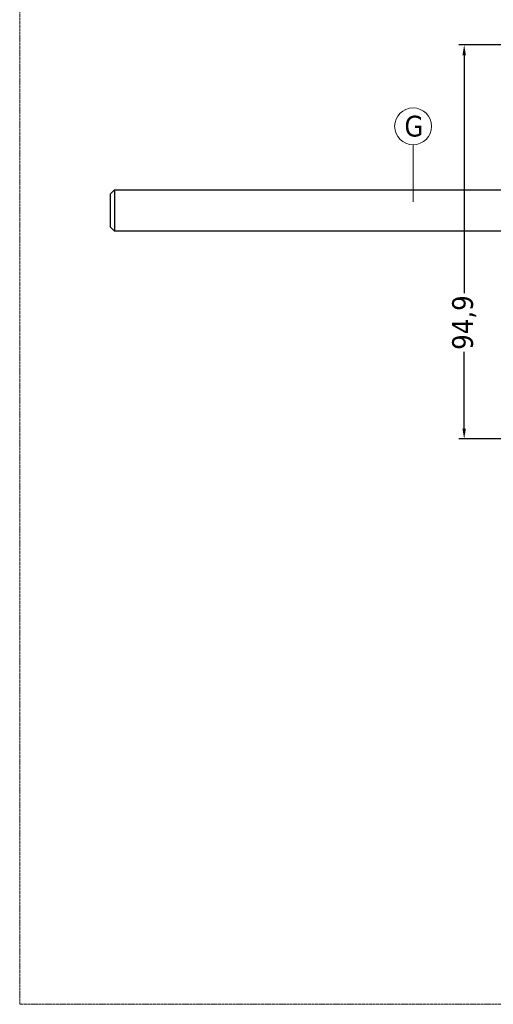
# Model space of a CAD drawing. Header units: millimetres. Extents: x 475 to 4940, y -52 to 2368.
# Tile 1 of 12: x 475 to 589, y -52 to 185. Entities that reach past the tile are written whole.
import ezdxf

# ---------------------------------------------------------------- set-up
doc = ezdxf.new("R2010")
doc.units = ezdxf.units.MM
doc.linetypes.add('DASHED', pattern=[0.2068, 0.1655, -0.0413])
doc.layers.get('0').update_dxf_attribs({"lineweight": 13})
doc.layers.add('FINESTRE', color=5, linetype='DASHED', lineweight=18, plot=False)
for name, color, linetype, lineweight in [('FISSAGGIO M10', 73, 'Continuous', 13), ('INDICATORI', 7, 'Continuous', 5), ('Quote', 5, 'Continuous', 9)]:
    doc.layers.add(name, color=color, linetype=linetype, lineweight=lineweight)
doc.styles.get("Standard").update_dxf_attribs({"font": 'TAHOMA.TTF'})
doc.styles.add('STANDARD-Tahoma', font='TAHOMA.TTF')
doc.dimstyles.new('Annotativa millimetri', dxfattribs={"dimscale": 0, "dimtxt": 5, "dimasz": 2.5, "dimexe": 1.25, "dimexo": 0.625, "dimtad": 1, "dimtoh": 1, "dimdec": 1, "dimtxsty": 'Standard', "dimcen": 2.5, "dimclrd": 256, "dimclre": 256, "dimclrt": 7, "dimadec": 0, "dimazin": 0, "dimtfac": 1, "dimtdec": 1, "dimtmove": 0, "dimatfit": 3, "dimfxl": 1, "dimarcsym": 0})

# ---------------------------------------------------------------- blocks, each defined once
blk = doc.blocks.new('*D10')
at = {"layer": 'Defpoints', "color": 0}
for p in [(604.27, 179.19), (582.15, 84.32), (604.25, 84.32)]:
    blk.add_point(p, dxfattribs=at)
at = {"layer": 'Quote', "lineweight": -2}
for p, q in [((603.64, 179.19), (580.9, 179.19)), ((582.15, 176.69), (582.15, 119.39)), ((582.15, 86.82), (582.15, 105.3)), ((603.63, 84.32), (580.9, 84.32))]:
    blk.add_line(p, q, dxfattribs=at)
at = {"layer": 'Quote'}
for points in [[(582.57, 176.69), (581.73, 176.69), (582.15, 179.19)], [(581.73, 86.82), (582.57, 86.82), (582.15, 84.32)]]:
    blk.add_solid(points, dxfattribs=at)
at = {"layer": 'Quote', "color": 7, "insert": (582.15, 112.34), "char_height": 5, "attachment_point": 5, "rotation": 90}
blk.add_mtext('94,9', dxfattribs=at)

msp = doc.modelspace()

# ---------------------------------------------------------------- linework, layer by layer
msp.add_line((569.84, 155.15, -407.66), (569.84, 141.45, -407.66))
at = {"layer": 'FINESTRE'}
msp.add_lwpolyline([(475.07, -51.81), (1035.97, -51.81), (1035.97, 285.39), (475.07, 285.39)], close=True, dxfattribs=at)
at = {"layer": 'FISSAGGIO M10', "linetype": 'ByBlock', "lineweight": -2}
for p, q in [((497.94, 144.32, -407.66), (625.94, 144.32, -407.66)), ((625.94, 134.32, -407.66), (497.94, 134.32, -407.66))]:
    msp.add_line(p, q, dxfattribs=at)
msp.add_lwpolyline([(496.94, 143.32), (497.94, 144.32), (497.94, 134.32), (496.94, 135.32)], close=True, dxfattribs=at)
at = {"layer": 'INDICATORI', "color": 0}
msp.add_circle((569.84, 159.59, -407.66), 4.44, dxfattribs=at)

# ---------------------------------------------------------------- texts
at = {"layer": 'INDICATORI', "color": 0, "insert": (567.76, 157.04, -407.66), "char_height": 5, "width": 4.1965, "attachment_point": 7, "style": 'STANDARD-Tahoma'}
msp.add_mtext('G', dxfattribs=at)

# ---------------------------------------------------------------- dimensions: what is measured, and where the dimension line sits
at = {"layer": 'Quote'}
dim = msp.add_linear_dim(base=(582.15, 84.32), p1=(604.27, 179.19, -407.66), p2=(604.25, 84.32), angle=90, dimstyle='Annotativa millimetri', override={"dimscale": 1, "dimtad": 0, "dimlfac": 1, "dimtxsty": 'Standard', "dimsah": 1, "dimtolj": 0}, dxfattribs=at)
dim.commit()
dim.dimension.update_dxf_attribs({"geometry": '*D10', "text_midpoint": (582.15, 112.34), "dimtype": 160})

doc.saveas('drawing.dxf')
